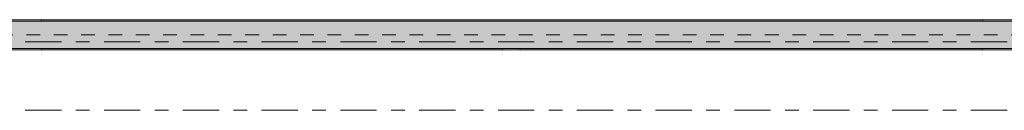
# Model space of a CAD drawing. Header units: metres. Extents: x -3.6 to 65.4, y -11 to 16.8.
# Tile 106 of 178: x 18.53 to 25.73, y 5.35 to 6.01. Entities that reach past the tile are written whole.
import ezdxf

# ---------------------------------------------------------------- set-up
doc = ezdxf.new("R2010")
doc.units = ezdxf.units.M
doc.header["$MEASUREMENT"] = 0
doc.linetypes.add('Achse', pattern=[0.2, 0.1, -0.05, 0, -0.05])
doc.linetypes.add('Strichlinie doppelt', pattern=[0.546806, 0.264583, -0.105833, 0.070556, -0.105833])
doc.layers.add('451 - Universal.Achsen Raster', color=7, linetype='Continuous')
doc.layers.add('608 - Struktur.Träger', color=7, linetype='Continuous')
pattern_1 = [(45, (0, 0), (-0.01767767, 0.01767767), [0, -0.025])]

msp = doc.modelspace()

# ---------------------------------------------------------------- hatches: boundary and pattern name
at = {"layer": '608 - Struktur.Träger', "linetype": 'Continuous', "lineweight": 0, "true_color": 0x000000}
h = msp.add_hatch(dxfattribs=at)
h.set_pattern_fill('Beton__Stahlbeton_0001', color=18, style=0, pattern_type=2)
h.set_pattern_definition([(45, (0, 0), (-0.08485281, 0.08485281), []), (45, (-0.04243, 0.04243), (-0.08485281, 0.08485281), [0.09, -0.03])])
h.paths.add_polyline_path([(0.69, 6), (0.38, 6), (0.38, 5.8), (0.69, 5.8), (7.57, 5.8), (7.89, 5.8), (11.17, 5.8), (11.49, 5.8), (18.37, 5.8), (18.69, 5.8), (22.06, 5.8), (22.19, 5.8), (25.57, 5.8), (25.89, 5.8), (32.77, 5.8), (33.09, 5.8), (36.465, 5.8), (36.605, 5.8), (39.97, 5.8), (40.29, 5.8), (47.17, 5.8), (47.49, 5.8), (50.85, 5.8), (51.02, 5.8), (54.37, 5.8), (54.69, 5.8), (58.07, 5.8), (58.205, 5.8), (61.57, 5.8), (61.88, 5.8), (61.88, 6), (61.57, 6), (54.69, 6), (54.37, 6), (50.9625, 6), (50.8975, 6), (47.49, 6), (47.17, 6), (40.29, 6), (39.97, 6), (33.09, 6), (25.57, 6), (18.69, 6), (18.37, 6), (14.945, 6), (14.88, 6), (11.49, 6), (11.17, 6), (7.89, 6), (7.57, 6)])
h = msp.add_hatch(dxfattribs=at)
h.set_pattern_fill('Gips_0001', color=18, style=0, pattern_type=2)
h.set_pattern_definition(pattern_1)
h.paths.add_polyline_path([(18.69, 6), (25.57, 6), (25.57, 6.01), (18.69, 6.01)])
h = msp.add_hatch(dxfattribs=at)
h.set_pattern_fill('Gips_0001', color=18, style=0, pattern_type=2)
h.set_pattern_definition(pattern_1)
h.paths.add_polyline_path([(18.69, 5.8), (18.69, 5.79), (22.06, 5.79), (22.06, 5.8)])
h = msp.add_hatch(dxfattribs=at)
h.set_pattern_fill('Gips_0001', color=18, style=0, pattern_type=2)
h.set_pattern_definition(pattern_1)
h.paths.add_polyline_path([(22.19, 5.79), (25.57, 5.79), (25.57, 5.8), (22.19, 5.8)])

# ---------------------------------------------------------------- linework, layer by layer
at = {"layer": '451 - Universal.Achsen Raster', "color": 160, "linetype": 'Strichlinie doppelt', "lineweight": 9, "true_color": 0x3232ff}
for p, q in [((64.935, 5.85), (-3.175, 5.85)), ((64.935, 5.35), (-3.175, 5.35))]:
    msp.add_line(p, q, dxfattribs=at)
at = {"layer": '608 - Struktur.Träger', "color": 7, "linetype": 'Continuous', "lineweight": 13}
for p, q in [((0.38, 6.01), (61.88, 6.01)), ((18.69, 6), (18.37, 6)), ((25.57, 6), (18.69, 6)), ((33.09, 6), (25.57, 6)), ((0.38, 5.79), (61.88, 5.79))]:
    msp.add_line(p, q, dxfattribs=at)
at = {"layer": '608 - Struktur.Träger', "color": 7, "linetype": 'Continuous', "lineweight": 5}
for p, q in [((18.69, 6.01), (18.69, 6)), ((25.57, 6.01), (18.69, 6.01)), ((25.57, 6.01), (25.57, 6)), ((18.69, 5.8), (18.69, 5.79)), ((22.06, 5.79), (18.69, 5.79)), ((22.06, 5.8), (22.06, 5.79)), ((22.19, 5.8), (22.19, 5.79)), ((25.57, 5.79), (22.19, 5.79)), ((25.57, 5.8), (25.57, 5.79))]:
    msp.add_line(p, q, dxfattribs=at)
at = {"layer": '608 - Struktur.Träger', "color": 7, "linetype": 'Achse', "lineweight": 9}
msp.add_line((0.38, 5.9), (61.88, 5.9), dxfattribs=at)
at = {"layer": '608 - Struktur.Träger', "color": 7, "linetype": 'Continuous', "lineweight": 13, "flags": 128}
msp.add_lwpolyline([(32.77, 5.8), (25.89, 5.8), (25.57, 5.8), (22.19, 5.8), (22.06, 5.8), (18.69, 5.8), (18.37, 5.8), (11.49, 5.8), (11.17, 5.8), (7.89, 5.8), (7.57, 5.8), (0.69, 5.8), (0.38, 5.8)], dxfattribs=at)

doc.saveas('drawing.dxf')
